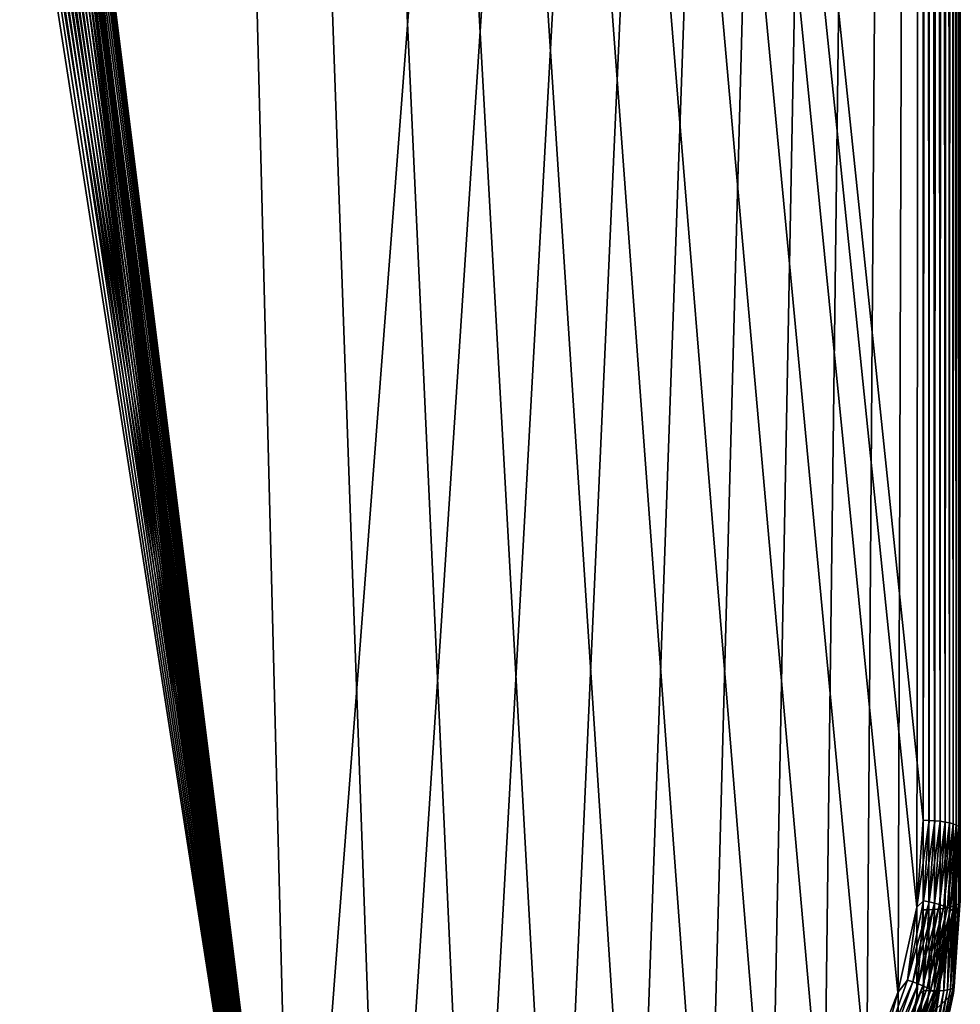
# Model space of a CAD drawing. Extents: x -551 to 551, y -279 to 201.
# Tile 62 of 108: x 500 to 551, y -250 to -197. Entities that reach past the tile are written whole.
import ezdxf

# ---------------------------------------------------------------- set-up
doc = ezdxf.new("R2010")
doc.units = 0
doc.header["$LTSCALE"] = 65.185185
for name, color, linetype in [('108', 7, 'CONTINUOUS'), ('112', 7, 'CONTINUOUS'), ('118', 7, 'CONTINUOUS'), ('119', 7, 'CONTINUOUS'), ('123', 7, 'CONTINUOUS'), ('124', 7, 'CONTINUOUS'), ('135', 7, 'CONTINUOUS'), ('136', 7, 'CONTINUOUS')]:
    doc.layers.add(name, color=color, linetype=linetype)

msp = doc.modelspace()

# ---------------------------------------------------------------- linework, layer by layer
at = {"layer": '108', "color": 7, "linetype": 'CONTINUOUS'}
for points in [[(548.654, -244.777, 153.03), (549, -240.083, 151.859), (503, 199.947, 42.148), (548.654, -244.777, 153.03)], [(503, 199.947, 42.148), (549, -240.083, 151.859), (549, 199.947, 42.148), (503, 199.947, 42.148)], [(547.623, -249.377, 154.177), (548.654, -244.777, 153.03), (503, 199.947, 42.148), (547.623, -249.377, 154.177)], [(545.928, -253.787, 155.276), (547.623, -249.377, 154.177), (503, 199.947, 42.148), (545.928, -253.787, 155.276)], [(543.603, -257.918, 156.306), (545.928, -253.787, 155.276), (503, 199.947, 42.148), (543.603, -257.918, 156.306)], [(540.695, -261.686, 157.246), (543.603, -257.918, 156.306), (503, 199.947, 42.148), (540.695, -261.686, 157.246)], [(537.265, -265.015, 158.076), (540.695, -261.686, 157.246), (503, 199.947, 42.148), (537.265, -265.015, 158.076)], [(533.382, -267.836, 158.779), (537.265, -265.015, 158.076), (503, 199.947, 42.148), (533.382, -267.836, 158.779)], [(529.124, -270.091, 159.341), (533.382, -267.836, 158.779), (503, 199.947, 42.148), (529.124, -270.091, 159.341)], [(524.579, -271.736, 159.751), (529.124, -270.091, 159.341), (503, 199.947, 42.148), (524.579, -271.736, 159.751)], [(519.839, -272.737, 160.001), (524.579, -271.736, 159.751), (503, 199.947, 42.148), (519.839, -272.737, 160.001)], [(515, -273.073, 160.085), (519.839, -272.737, 160.001), (503, 199.947, 42.148), (515, -273.073, 160.085)], [(503, -177.013, 136.134), (515, -273.073, 160.085), (503, 199.947, 42.148), (503, -177.013, 136.134)], [(502.963, -177.469, 136.248), (515, -273.073, 160.085), (502.991, -177.242, 136.191), (502.963, -177.469, 136.248)], [(502.991, -177.242, 136.191), (515, -273.073, 160.085), (503, -177.013, 136.134), (502.991, -177.242, 136.191)], [(502.772, -178.127, 136.412), (515, -273.073, 160.085), (502.853, -177.913, 136.359), (502.772, -178.127, 136.412)], [(502.853, -177.913, 136.359), (515, -273.073, 160.085), (502.917, -177.693, 136.304), (502.853, -177.913, 136.359)], [(502.917, -177.693, 136.304), (515, -273.073, 160.085), (502.963, -177.469, 136.248), (502.917, -177.693, 136.304)], [(502.558, -178.534, 136.514), (515, -273.073, 160.085), (502.673, -178.335, 136.464), (502.558, -178.534, 136.514)], [(502.673, -178.335, 136.464), (515, -273.073, 160.085), (502.772, -178.127, 136.412), (502.673, -178.335, 136.464)], [(502.121, -179.072, 136.648), (515, -273.073, 160.085), (502.281, -178.904, 136.606), (502.121, -179.072, 136.648)], [(502.281, -178.904, 136.606), (515, -273.073, 160.085), (502.427, -178.724, 136.561), (502.281, -178.904, 136.606)], [(502.427, -178.724, 136.561), (515, -273.073, 160.085), (502.558, -178.534, 136.514), (502.427, -178.724, 136.561)], [(501.362, -179.607, 136.781), (515, -273.073, 160.085), (501.567, -179.495, 136.753), (501.362, -179.607, 136.781)], [(501.567, -179.495, 136.753), (515, -273.073, 160.085), (501.763, -179.368, 136.722), (501.567, -179.495, 136.753)], [(501.763, -179.368, 136.722), (515, -273.073, 160.085), (501.948, -179.227, 136.686), (501.763, -179.368, 136.722)], [(501.948, -179.227, 136.686), (515, -273.073, 160.085), (502.121, -179.072, 136.648), (501.948, -179.227, 136.686)], [(0, -273.073, 160.085), (515, -273.073, 160.085), (0, -179.924, 136.86), (0, -273.073, 160.085)], [(0, -179.924, 136.86), (515, -273.073, 160.085), (500, -179.924, 136.86), (0, -179.924, 136.86)], [(500, -179.924, 136.86), (515, -273.073, 160.085), (500.235, -179.915, 136.858), (500, -179.924, 136.86)], [(500.235, -179.915, 136.858), (515, -273.073, 160.085), (500.469, -179.888, 136.851), (500.235, -179.915, 136.858)], [(500.469, -179.888, 136.851), (515, -273.073, 160.085), (500.7, -179.844, 136.84), (500.469, -179.888, 136.851)], [(500.7, -179.844, 136.84), (515, -273.073, 160.085), (500.927, -179.782, 136.825), (500.7, -179.844, 136.84)], [(500.927, -179.782, 136.825), (515, -273.073, 160.085), (501.148, -179.703, 136.805), (500.927, -179.782, 136.825)], [(501.148, -179.703, 136.805), (515, -273.073, 160.085), (501.362, -179.607, 136.781), (501.148, -179.703, 136.805)]]:
    msp.add_3dface(points, dxfattribs=at)
at = {"layer": '112', "color": 7, "linetype": 'CONTINUOUS'}
for points in [[(551, 199.463, 40.207), (551, -240.566, 149.919), (551, 167.453, 31.698), (551, 199.463, 40.207)], [(551, 167.453, 31.698), (551, -240.566, 149.919), (551, -244.437, 134.394), (551, 167.453, 31.698)]]:
    msp.add_3dface(points, dxfattribs=at)
at = {"layer": '118', "color": 7, "linetype": 'CONTINUOUS'}
for points in [[(503, -181.852, 116.728), (549, 166.97, 29.758), (515, -277.911, 140.679), (503, -181.852, 116.728)], [(515, -277.911, 140.679), (549, 166.97, 29.758), (519.839, -277.575, 140.595), (515, -277.911, 140.679)], [(519.839, -277.575, 140.595), (549, 166.97, 29.758), (524.579, -276.575, 140.346), (519.839, -277.575, 140.595)], [(524.579, -276.575, 140.346), (549, 166.97, 29.758), (529.124, -274.93, 139.935), (524.579, -276.575, 140.346)], [(529.124, -274.93, 139.935), (549, 166.97, 29.758), (533.382, -272.674, 139.373), (529.124, -274.93, 139.935)], [(533.382, -272.674, 139.373), (549, 166.97, 29.758), (537.265, -269.853, 138.67), (533.382, -272.674, 139.373)], [(537.265, -269.853, 138.67), (549, 166.97, 29.758), (540.695, -266.525, 137.84), (537.265, -269.853, 138.67)], [(540.695, -266.525, 137.84), (549, 166.97, 29.758), (543.603, -262.757, 136.9), (540.695, -266.525, 137.84)], [(543.603, -262.757, 136.9), (549, 166.97, 29.758), (545.928, -258.625, 135.87), (543.603, -262.757, 136.9)], [(545.928, -258.625, 135.87), (549, 166.97, 29.758), (547.623, -254.215, 134.771), (545.928, -258.625, 135.87)], [(547.623, -254.215, 134.771), (549, 166.97, 29.758), (548.654, -249.616, 133.624), (547.623, -254.215, 134.771)], [(548.654, -249.616, 133.624), (549, 166.97, 29.758), (549, -244.921, 132.453), (548.654, -249.616, 133.624)], [(502.963, -182.307, 116.842), (502.991, -182.08, 116.785), (515, -277.911, 140.679), (502.963, -182.307, 116.842)], [(502.991, -182.08, 116.785), (503, -181.852, 116.728), (515, -277.911, 140.679), (502.991, -182.08, 116.785)], [(502.772, -182.966, 117.006), (502.853, -182.751, 116.953), (515, -277.911, 140.679), (502.772, -182.966, 117.006)], [(502.853, -182.751, 116.953), (502.917, -182.531, 116.898), (515, -277.911, 140.679), (502.853, -182.751, 116.953)], [(502.917, -182.531, 116.898), (502.963, -182.307, 116.842), (515, -277.911, 140.679), (502.917, -182.531, 116.898)], [(502.558, -183.373, 117.108), (502.673, -183.173, 117.058), (515, -277.911, 140.679), (502.558, -183.373, 117.108)], [(502.673, -183.173, 117.058), (502.772, -182.966, 117.006), (515, -277.911, 140.679), (502.673, -183.173, 117.058)], [(502.121, -183.91, 117.242), (502.281, -183.742, 117.2), (515, -277.911, 140.679), (502.121, -183.91, 117.242)], [(502.281, -183.742, 117.2), (502.427, -183.563, 117.155), (515, -277.911, 140.679), (502.281, -183.742, 117.2)], [(502.427, -183.563, 117.155), (502.558, -183.373, 117.108), (515, -277.911, 140.679), (502.427, -183.563, 117.155)], [(501.362, -184.445, 117.375), (501.567, -184.334, 117.347), (515, -277.911, 140.679), (501.362, -184.445, 117.375)], [(501.567, -184.334, 117.347), (501.763, -184.207, 117.316), (515, -277.911, 140.679), (501.567, -184.334, 117.347)], [(501.763, -184.207, 117.316), (501.948, -184.065, 117.28), (515, -277.911, 140.679), (501.763, -184.207, 117.316)], [(501.948, -184.065, 117.28), (502.121, -183.91, 117.242), (515, -277.911, 140.679), (501.948, -184.065, 117.28)], [(500.235, -184.754, 117.452), (500.469, -184.727, 117.445), (0, -277.911, 140.679), (500.235, -184.754, 117.452)], [(0, -277.911, 140.679), (500.469, -184.727, 117.445), (515, -277.911, 140.679), (0, -277.911, 140.679)], [(500.469, -184.727, 117.445), (500.7, -184.682, 117.434), (515, -277.911, 140.679), (500.469, -184.727, 117.445)], [(500.7, -184.682, 117.434), (500.927, -184.62, 117.419), (515, -277.911, 140.679), (500.7, -184.682, 117.434)], [(500.927, -184.62, 117.419), (501.148, -184.541, 117.399), (515, -277.911, 140.679), (500.927, -184.62, 117.419)], [(501.148, -184.541, 117.399), (501.362, -184.445, 117.375), (515, -277.911, 140.679), (501.148, -184.541, 117.399)]]:
    msp.add_3dface(points, dxfattribs=at)
at = {"layer": '119', "color": 7, "linetype": 'CONTINUOUS'}
for points in [[(551, -244.437, 134.394), (551, -240.566, 149.919), (550.634, -245.538, 151.158), (551, -244.437, 134.394)], [(551, -244.437, 134.394), (550.634, -245.538, 151.158), (550.634, -249.408, 135.633), (551, -244.437, 134.394)], [(550.634, -245.538, 151.158), (549.542, -250.407, 152.372), (550.634, -249.408, 135.633), (550.634, -245.538, 151.158)], [(550.634, -249.408, 135.633), (549.542, -250.407, 152.372), (549.542, -254.278, 136.848), (550.634, -249.408, 135.633)]]:
    msp.add_3dface(points, dxfattribs=at)
at = {"layer": '123', "color": 7, "linetype": 'CONTINUOUS'}
for points in [[(550.902, 167.304, 31.098), (550.975, 167.378, 31.395), (550.902, -244.587, 133.794), (550.902, 167.304, 31.098)], [(550.902, -244.587, 133.794), (550.975, 167.378, 31.395), (550.975, -244.513, 134.09), (550.902, -244.587, 133.794)], [(551, 167.453, 31.698), (551, -244.437, 134.394), (550.975, -244.513, 134.09), (551, 167.453, 31.698)], [(550.975, 167.378, 31.395), (551, 167.453, 31.698), (550.975, -244.513, 134.09), (550.975, 167.378, 31.395)], [(549, 166.97, 29.758), (549.313, 166.976, 29.781), (549, -244.921, 132.453), (549, 166.97, 29.758)], [(549, -244.921, 132.453), (549.313, 166.976, 29.781), (549.31, -244.915, 132.477), (549, -244.921, 132.453)], [(549.31, -244.915, 132.477), (549.313, 166.976, 29.781), (549.616, -244.897, 132.548), (549.31, -244.915, 132.477)], [(549.313, 166.976, 29.781), (549.618, 166.993, 29.853), (549.616, -244.897, 132.548), (549.313, 166.976, 29.781)], [(549.616, -244.897, 132.548), (549.618, 166.993, 29.853), (549.906, -244.868, 132.664), (549.616, -244.897, 132.548)], [(549.618, 166.993, 29.853), (549.908, 167.022, 29.969), (549.906, -244.868, 132.664), (549.618, 166.993, 29.853)], [(549.906, -244.868, 132.664), (549.908, 167.022, 29.969), (550.174, -244.829, 132.823), (549.906, -244.868, 132.664)], [(549.908, 167.022, 29.969), (550.176, 167.062, 30.128), (550.174, -244.829, 132.823), (549.908, 167.022, 29.969)], [(550.174, -244.829, 132.823), (550.176, 167.062, 30.128), (550.413, -244.779, 133.021), (550.174, -244.829, 132.823)], [(550.176, 167.062, 30.128), (550.414, 167.111, 30.326), (550.413, -244.779, 133.021), (550.176, 167.062, 30.128)], [(550.413, -244.779, 133.021), (550.414, 167.111, 30.326), (550.617, -244.722, 133.253), (550.413, -244.779, 133.021)], [(550.414, 167.111, 30.326), (550.618, 167.169, 30.557), (550.617, -244.722, 133.253), (550.414, 167.111, 30.326)], [(550.617, -244.722, 133.253), (550.618, 167.169, 30.557), (550.782, -244.657, 133.512), (550.617, -244.722, 133.253)], [(550.618, 167.169, 30.557), (550.782, 167.234, 30.817), (550.782, -244.657, 133.512), (550.618, 167.169, 30.557)], [(550.782, 167.234, 30.817), (550.902, 167.304, 31.098), (550.902, -244.587, 133.794), (550.782, 167.234, 30.817)], [(550.782, -244.657, 133.512), (550.782, 167.234, 30.817), (550.902, -244.587, 133.794), (550.782, -244.657, 133.512)]]:
    msp.add_3dface(points, dxfattribs=at)
at = {"layer": '124', "color": 7, "linetype": 'CONTINUOUS'}
for points in [[(548.654, -249.616, 133.624), (549, -244.921, 132.453), (549.017, -249.26, 133.56), (548.654, -249.616, 133.624)], [(549, -244.921, 132.453), (549.31, -244.915, 132.477), (549.017, -249.26, 133.56), (549, -244.921, 132.453)], [(549.31, -244.915, 132.477), (549.32, -249.282, 133.641), (549.017, -249.26, 133.56), (549.31, -244.915, 132.477)], [(549.31, -244.915, 132.477), (549.616, -244.897, 132.548), (549.32, -249.282, 133.641), (549.31, -244.915, 132.477)], [(549.616, -244.897, 132.548), (549.608, -249.289, 133.766), (549.32, -249.282, 133.641), (549.616, -244.897, 132.548)], [(549.616, -244.897, 132.548), (549.906, -244.868, 132.664), (549.608, -249.289, 133.766), (549.616, -244.897, 132.548)], [(549.906, -244.868, 132.664), (549.873, -249.284, 133.934), (549.608, -249.289, 133.766), (549.906, -244.868, 132.664)], [(549.906, -244.868, 132.664), (550.174, -244.829, 132.823), (549.873, -249.284, 133.934), (549.906, -244.868, 132.664)], [(550.174, -244.829, 132.823), (550.11, -249.265, 134.139), (549.873, -249.284, 133.934), (550.174, -244.829, 132.823)], [(550.174, -244.829, 132.823), (550.413, -244.779, 133.021), (550.11, -249.265, 134.139), (550.174, -244.829, 132.823)], [(550.413, -244.779, 133.021), (550.313, -249.233, 134.377), (550.11, -249.265, 134.139), (550.413, -244.779, 133.021)], [(550.413, -244.779, 133.021), (550.617, -244.722, 133.253), (550.313, -249.233, 134.377), (550.413, -244.779, 133.021)], [(550.617, -244.722, 133.253), (550.476, -249.189, 134.642), (550.313, -249.233, 134.377), (550.617, -244.722, 133.253)], [(550.617, -244.722, 133.253), (550.782, -244.657, 133.512), (550.476, -249.189, 134.642), (550.617, -244.722, 133.253)], [(550.782, -244.657, 133.512), (550.595, -249.134, 134.928), (550.476, -249.189, 134.642), (550.782, -244.657, 133.512)], [(550.782, -244.657, 133.512), (550.902, -244.587, 133.794), (550.595, -249.134, 134.928), (550.782, -244.657, 133.512)], [(550.902, -244.587, 133.794), (550.668, -249.069, 135.226), (550.595, -249.134, 134.928), (550.902, -244.587, 133.794)], [(551, -244.437, 134.394), (550.634, -249.408, 135.633), (550.975, -244.513, 134.09), (551, -244.437, 134.394)], [(550.975, -244.513, 134.09), (550.634, -249.408, 135.633), (550.668, -249.069, 135.226), (550.975, -244.513, 134.09)], [(550.902, -244.587, 133.794), (550.975, -244.513, 134.09), (550.668, -249.069, 135.226), (550.902, -244.587, 133.794)], [(550.595, -249.134, 134.928), (549.75, -253.547, 136.343), (549.679, -253.603, 136.042), (550.595, -249.134, 134.928)], [(550.595, -249.134, 134.928), (549.679, -253.603, 136.042), (550.476, -249.189, 134.642), (550.595, -249.134, 134.928)], [(550.668, -249.069, 135.226), (550.634, -249.408, 135.633), (549.75, -253.547, 136.343), (550.668, -249.069, 135.226)], [(550.668, -249.069, 135.226), (549.75, -253.547, 136.343), (550.595, -249.134, 134.928), (550.668, -249.069, 135.226)], [(547.623, -254.215, 134.771), (548.654, -249.616, 133.624), (548.141, -253.531, 134.625), (547.623, -254.215, 134.771)], [(548.654, -249.616, 133.624), (549.017, -249.26, 133.56), (548.141, -253.531, 134.625), (548.654, -249.616, 133.624)], [(549.017, -249.26, 133.56), (548.436, -253.591, 134.715), (548.141, -253.531, 134.625), (549.017, -249.26, 133.56)], [(549.32, -249.282, 133.641), (548.436, -253.591, 134.715), (549.017, -249.26, 133.56), (549.32, -249.282, 133.641)], [(549.32, -249.282, 133.641), (548.717, -253.634, 134.85), (548.436, -253.591, 134.715), (549.32, -249.282, 133.641)], [(549.608, -249.289, 133.766), (548.717, -253.634, 134.85), (549.32, -249.282, 133.641), (549.608, -249.289, 133.766)], [(549.608, -249.289, 133.766), (548.976, -253.662, 135.025), (548.717, -253.634, 134.85), (549.608, -249.289, 133.766)], [(549.873, -249.284, 133.934), (549.207, -253.673, 135.238), (548.976, -253.662, 135.025), (549.873, -249.284, 133.934)], [(549.873, -249.284, 133.934), (548.976, -253.662, 135.025), (549.608, -249.289, 133.766), (549.873, -249.284, 133.934)], [(550.11, -249.265, 134.139), (549.404, -253.666, 135.483), (549.207, -253.673, 135.238), (550.11, -249.265, 134.139)], [(550.11, -249.265, 134.139), (549.207, -253.673, 135.238), (549.873, -249.284, 133.934), (550.11, -249.265, 134.139)], [(550.313, -249.233, 134.377), (549.562, -253.643, 135.753), (549.404, -253.666, 135.483), (550.313, -249.233, 134.377)], [(550.313, -249.233, 134.377), (549.404, -253.666, 135.483), (550.11, -249.265, 134.139), (550.313, -249.233, 134.377)], [(550.634, -249.408, 135.633), (549.542, -254.278, 136.848), (549.75, -253.547, 136.343), (550.634, -249.408, 135.633)], [(550.476, -249.189, 134.642), (549.679, -253.603, 136.042), (549.562, -253.643, 135.753), (550.476, -249.189, 134.642)], [(550.476, -249.189, 134.642), (549.562, -253.643, 135.753), (550.313, -249.233, 134.377), (550.476, -249.189, 134.642)]]:
    msp.add_3dface(points, dxfattribs=at)
at = {"layer": '135', "color": 7, "linetype": 'CONTINUOUS'}
for points in [[(549, -240.083, 151.859), (548.654, -244.777, 153.03), (549.313, -240.088, 151.835), (549, -240.083, 151.859)], [(549.313, -240.088, 151.835), (548.654, -244.777, 153.03), (549.019, -244.434, 152.919), (549.313, -240.088, 151.835)], [(549.313, -240.088, 151.835), (549.019, -244.434, 152.919), (549.618, -240.106, 151.764), (549.313, -240.088, 151.835)], [(549.618, -240.106, 151.764), (549.019, -244.434, 152.919), (549.322, -244.491, 152.857), (549.618, -240.106, 151.764)], [(549.618, -240.106, 151.764), (549.322, -244.491, 152.857), (549.909, -240.135, 151.647), (549.618, -240.106, 151.764)], [(549.909, -240.135, 151.647), (549.322, -244.491, 152.857), (549.61, -244.556, 152.75), (549.909, -240.135, 151.647)], [(549.909, -240.135, 151.647), (549.61, -244.556, 152.75), (550.176, -240.175, 151.488), (549.909, -240.135, 151.647)], [(550.176, -240.175, 151.488), (549.61, -244.556, 152.75), (549.875, -244.63, 152.599), (550.176, -240.175, 151.488)], [(550.176, -240.175, 151.488), (549.875, -244.63, 152.599), (550.415, -240.224, 151.29), (550.176, -240.175, 151.488)], [(550.415, -240.224, 151.29), (549.875, -244.63, 152.599), (550.112, -244.71, 152.408), (550.415, -240.224, 151.29)], [(550.415, -240.224, 151.29), (550.112, -244.71, 152.408), (550.619, -240.282, 151.058), (550.415, -240.224, 151.29)], [(550.619, -240.282, 151.058), (550.112, -244.71, 152.408), (550.314, -244.793, 152.183), (550.619, -240.282, 151.058)], [(550.619, -240.282, 151.058), (550.314, -244.793, 152.183), (550.783, -240.347, 150.798), (550.619, -240.282, 151.058)], [(550.783, -240.347, 150.798), (550.314, -244.793, 152.183), (550.477, -244.879, 151.928), (550.783, -240.347, 150.798)], [(550.783, -240.347, 150.798), (550.477, -244.879, 151.928), (550.903, -240.417, 150.516), (550.783, -240.347, 150.798)], [(550.903, -240.417, 150.516), (550.477, -244.879, 151.928), (550.596, -244.964, 151.65), (550.903, -240.417, 150.516)], [(550.903, -240.417, 150.516), (550.596, -244.964, 151.65), (550.976, -240.491, 150.22), (550.903, -240.417, 150.516)], [(550.976, -240.491, 150.22), (550.596, -244.964, 151.65), (550.668, -245.048, 151.356), (550.976, -240.491, 150.22)], [(550.634, -245.538, 151.158), (551, -240.566, 149.919), (550.668, -245.048, 151.356), (550.634, -245.538, 151.158)], [(551, -240.566, 149.919), (550.976, -240.491, 150.22), (550.668, -245.048, 151.356), (551, -240.566, 149.919)], [(548.654, -244.777, 153.03), (547.623, -249.377, 154.177), (548.144, -248.705, 153.984), (548.654, -244.777, 153.03)], [(549.019, -244.434, 152.919), (548.654, -244.777, 153.03), (548.144, -248.705, 153.984), (549.019, -244.434, 152.919)], [(549.019, -244.434, 152.919), (548.144, -248.705, 153.984), (549.322, -244.491, 152.857), (549.019, -244.434, 152.919)], [(549.322, -244.491, 152.857), (548.144, -248.705, 153.984), (548.439, -248.8, 153.932), (549.322, -244.491, 152.857)], [(549.322, -244.491, 152.857), (548.439, -248.8, 153.932), (549.61, -244.556, 152.75), (549.322, -244.491, 152.857)], [(549.61, -244.556, 152.75), (548.439, -248.8, 153.932), (548.719, -248.902, 153.833), (549.61, -244.556, 152.75)], [(549.61, -244.556, 152.75), (548.719, -248.902, 153.833), (549.875, -244.63, 152.599), (549.61, -244.556, 152.75)], [(549.875, -244.63, 152.599), (548.719, -248.902, 153.833), (548.978, -249.009, 153.691), (549.875, -244.63, 152.599)], [(549.875, -244.63, 152.599), (548.978, -249.009, 153.691), (550.112, -244.71, 152.408), (549.875, -244.63, 152.599)], [(550.112, -244.71, 152.408), (548.978, -249.009, 153.691), (549.208, -249.118, 153.508), (550.112, -244.71, 152.408)], [(550.112, -244.71, 152.408), (549.208, -249.118, 153.508), (550.314, -244.793, 152.183), (550.112, -244.71, 152.408)], [(550.314, -244.793, 152.183), (549.208, -249.118, 153.508), (549.405, -249.227, 153.288), (550.314, -244.793, 152.183)], [(550.314, -244.793, 152.183), (549.405, -249.227, 153.288), (550.477, -244.879, 151.928), (550.314, -244.793, 152.183)], [(550.477, -244.879, 151.928), (549.405, -249.227, 153.288), (549.564, -249.333, 153.039), (550.477, -244.879, 151.928)], [(550.477, -244.879, 151.928), (549.564, -249.333, 153.039), (550.596, -244.964, 151.65), (550.477, -244.879, 151.928)], [(550.596, -244.964, 151.65), (549.564, -249.333, 153.039), (549.679, -249.434, 152.764), (550.596, -244.964, 151.65)], [(550.596, -244.964, 151.65), (549.679, -249.434, 152.764), (550.668, -245.048, 151.356), (550.596, -244.964, 151.65)], [(550.668, -245.048, 151.356), (549.679, -249.434, 152.764), (549.75, -249.526, 152.472), (550.668, -245.048, 151.356)], [(550.634, -245.538, 151.158), (550.668, -245.048, 151.356), (549.75, -249.526, 152.472), (550.634, -245.538, 151.158)], [(549.542, -250.407, 152.372), (550.634, -245.538, 151.158), (549.75, -249.526, 152.472), (549.542, -250.407, 152.372)], [(548.144, -248.705, 153.984), (547.623, -249.377, 154.177), (546.701, -252.829, 155.012), (548.144, -248.705, 153.984)], [(548.144, -248.705, 153.984), (546.701, -252.829, 155.012), (548.439, -248.8, 153.932), (548.144, -248.705, 153.984)], [(548.439, -248.8, 153.932), (546.701, -252.829, 155.012), (546.983, -252.961, 154.969), (548.439, -248.8, 153.932)], [(548.439, -248.8, 153.932), (546.983, -252.961, 154.969), (548.719, -248.902, 153.833), (548.439, -248.8, 153.932)], [(548.719, -248.902, 153.833), (546.983, -252.961, 154.969), (547.251, -253.097, 154.879), (548.719, -248.902, 153.833)], [(548.719, -248.902, 153.833), (547.251, -253.097, 154.879), (548.978, -249.009, 153.691), (548.719, -248.902, 153.833)], [(548.978, -249.009, 153.691), (547.251, -253.097, 154.879), (547.499, -253.237, 154.745), (548.978, -249.009, 153.691)], [(548.978, -249.009, 153.691), (547.499, -253.237, 154.745), (549.208, -249.118, 153.508), (548.978, -249.009, 153.691)], [(549.208, -249.118, 153.508), (547.499, -253.237, 154.745), (547.719, -253.375, 154.569), (549.208, -249.118, 153.508)], [(549.208, -249.118, 153.508), (547.719, -253.375, 154.569), (549.405, -249.227, 153.288), (549.208, -249.118, 153.508)], [(547.623, -249.377, 154.177), (545.928, -253.787, 155.276), (546.701, -252.829, 155.012), (547.623, -249.377, 154.177)], [(549.405, -249.227, 153.288), (547.719, -253.375, 154.569), (547.908, -253.508, 154.356), (549.405, -249.227, 153.288)], [(549.405, -249.227, 153.288), (547.908, -253.508, 154.356), (549.564, -249.333, 153.039), (549.405, -249.227, 153.288)], [(549.564, -249.333, 153.039), (547.908, -253.508, 154.356), (548.059, -253.634, 154.111), (549.564, -249.333, 153.039)], [(549.564, -249.333, 153.039), (548.059, -253.634, 154.111), (549.679, -249.434, 152.764), (549.564, -249.333, 153.039)], [(549.679, -249.434, 152.764), (548.059, -253.634, 154.111), (548.17, -253.749, 153.84), (549.679, -249.434, 152.764)], [(549.679, -249.434, 152.764), (548.17, -253.749, 153.84), (549.75, -249.526, 152.472), (549.679, -249.434, 152.764)], [(549.75, -249.526, 152.472), (548.17, -253.749, 153.84), (548.237, -253.85, 153.55), (549.75, -249.526, 152.472)], [(549.542, -250.407, 152.372), (549.75, -249.526, 152.472), (548.237, -253.85, 153.55), (549.542, -250.407, 152.372)]]:
    msp.add_3dface(points, dxfattribs=at)
at = {"layer": '136', "color": 7, "linetype": 'CONTINUOUS'}
for points in [[(549, 199.947, 42.148), (549, -240.083, 151.859), (549.313, -240.088, 151.835), (549, 199.947, 42.148)], [(549, 199.947, 42.148), (549.313, -240.088, 151.835), (549.157, 199.945, 42.142), (549, 199.947, 42.148)], [(549.157, 199.945, 42.142), (549.313, -240.088, 151.835), (549.313, 199.941, 42.124), (549.157, 199.945, 42.142)], [(549.313, -240.088, 151.835), (549.618, -240.106, 151.764), (549.313, 199.941, 42.124), (549.313, -240.088, 151.835)], [(549.313, 199.941, 42.124), (549.618, -240.106, 151.764), (549.467, 199.933, 42.094), (549.313, 199.941, 42.124)], [(549.467, 199.933, 42.094), (549.618, -240.106, 151.764), (549.618, 199.923, 42.053), (549.467, 199.933, 42.094)], [(549.618, 199.923, 42.053), (549.618, -240.106, 151.764), (549.765, 199.91, 42), (549.618, 199.923, 42.053)], [(549.618, -240.106, 151.764), (549.909, -240.135, 151.647), (549.765, 199.91, 42), (549.618, -240.106, 151.764)], [(549.765, 199.91, 42), (549.909, -240.135, 151.647), (549.908, 199.894, 41.936), (549.765, 199.91, 42)], [(549.908, 199.894, 41.936), (549.909, -240.135, 151.647), (550.045, 199.875, 41.862), (549.908, 199.894, 41.936)], [(549.909, -240.135, 151.647), (550.176, -240.175, 151.488), (550.045, 199.875, 41.862), (549.909, -240.135, 151.647)], [(550.045, 199.875, 41.862), (550.176, -240.175, 151.488), (550.11, 199.865, 41.821), (550.045, 199.875, 41.862)], [(550.11, 199.865, 41.821), (550.176, -240.175, 151.488), (550.176, 199.854, 41.777), (550.11, 199.865, 41.821)], [(550.176, 199.854, 41.777), (550.176, -240.175, 151.488), (550.414, 199.805, 41.579), (550.176, 199.854, 41.777)], [(550.176, -240.175, 151.488), (550.415, -240.224, 151.29), (550.414, 199.805, 41.579), (550.176, -240.175, 151.488)], [(550.414, 199.805, 41.579), (550.415, -240.224, 151.29), (550.532, 199.774, 41.455), (550.414, 199.805, 41.579)], [(550.415, -240.224, 151.29), (550.619, -240.282, 151.058), (550.532, 199.774, 41.455), (550.415, -240.224, 151.29)], [(550.532, 199.774, 41.455), (550.619, -240.282, 151.058), (550.618, 199.747, 41.348), (550.532, 199.774, 41.455)], [(550.618, 199.747, 41.348), (550.619, -240.282, 151.058), (550.782, 199.682, 41.088), (550.618, 199.747, 41.348)], [(550.619, -240.282, 151.058), (550.783, -240.347, 150.798), (550.782, 199.682, 41.088), (550.619, -240.282, 151.058)], [(550.782, 199.682, 41.088), (550.783, -240.347, 150.798), (550.799, 199.674, 41.055), (550.782, 199.682, 41.088)], [(550.783, -240.347, 150.798), (550.903, -240.417, 150.516), (550.799, 199.674, 41.055), (550.783, -240.347, 150.798)], [(550.799, 199.674, 41.055), (550.903, -240.417, 150.516), (550.902, 199.612, 40.807), (550.799, 199.674, 41.055)], [(550.902, 199.612, 40.807), (550.903, -240.417, 150.516), (550.951, 199.57, 40.636), (550.902, 199.612, 40.807)], [(550.903, -240.417, 150.516), (550.976, -240.491, 150.22), (550.951, 199.57, 40.636), (550.903, -240.417, 150.516)], [(550.951, 199.57, 40.636), (550.976, -240.491, 150.22), (550.975, 199.538, 40.511), (550.951, 199.57, 40.636)], [(551, -240.566, 149.919), (551, 199.463, 40.207), (550.975, 199.538, 40.511), (551, -240.566, 149.919)], [(550.976, -240.491, 150.22), (551, -240.566, 149.919), (550.975, 199.538, 40.511), (550.976, -240.491, 150.22)]]:
    msp.add_3dface(points, dxfattribs=at)

doc.saveas('drawing.dxf')
